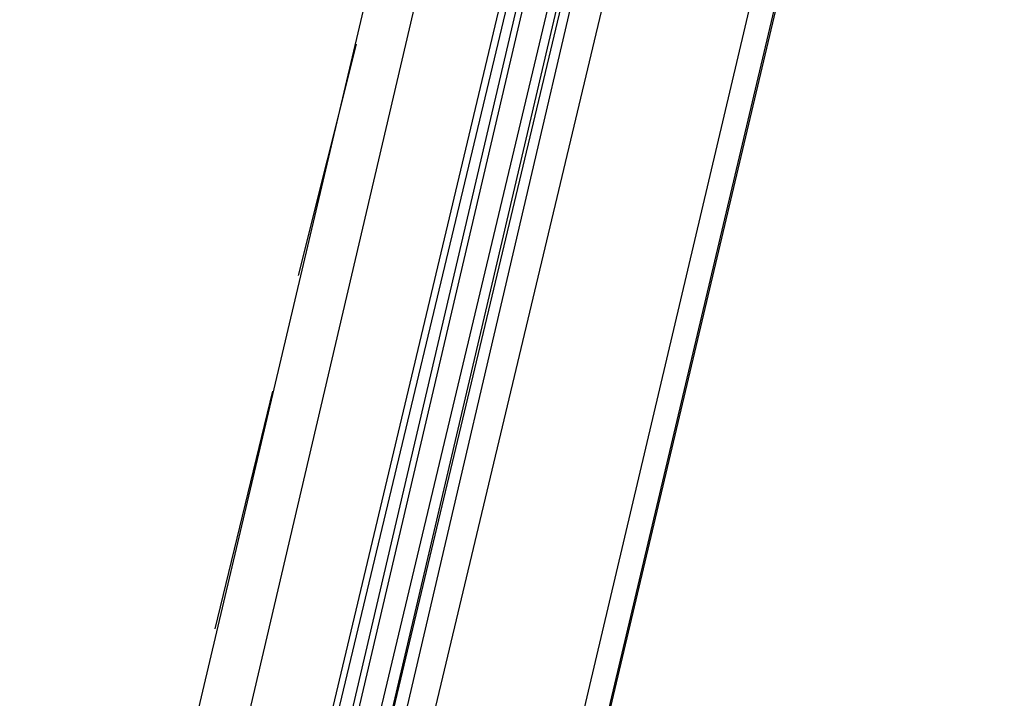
# Model space of a CAD drawing. Header units: feet. Extents: x -79 to 198, y -22 to 181.
# Tile 48 of 256: x 89.79 to 91.84, y 20.55 to 21.96. Entities that reach past the tile are written whole.
import ezdxf

# ---------------------------------------------------------------- set-up
doc = ezdxf.new("R2010")
doc.units = ezdxf.units.FT
doc.layers.add('A-LINEA', color=7, linetype='CONTINUOUS')

msp = doc.modelspace()

# ---------------------------------------------------------------- linework, layer by layer
at = {"layer": 'A-LINEA'}
for p, q in [((89.6, 14.5378), (92.6933, 27.6178)), ((91.8, 27.4578), (89.9867, 19.7778)), ((92.56, 27.2844), (90.7467, 19.6044)), ((90.1867, 20.1644), (90.9867, 23.5778)), ((90.3467, 20.1244), (91.16, 23.5378)), ((90.36, 20.1244), (91.1733, 23.5244)), ((90.3867, 20.1111), (91.1867, 23.5244)), ((90.4, 20.1111), (91.2, 23.5244)), ((91.36, 23.4844), (90.5467, 20.0711)), ((90.3733, 21.4311), (90.4933, 21.9111)), ((90.2, 20.6978), (90.32, 21.1911))]:
    msp.add_line(p, q, dxfattribs=at)
for points in [[(126.2667, 36.6311), (119.2267, 38.2978), (119.16, 37.9644), (109.12, 40.3378), (105.48, 24.9378), (96.3733, 27.2578), (96.2667, 26.7644), (92.6933, 27.6178), (92.1333, 25.2311), (89.6, 14.5378), (77.3867, 17.4311), (77.2267, 16.7778), (73.6667, 17.6178), (72.7067, 13.6044), (71.9067, 10.1778)], [(90.4933, 20.0844), (91.3067, 23.5644), (91.2933, 23.5644), (90.4667, 20.0978), (91.28, 23.5644), (91.2667, 23.5778), (91.2667, 23.5644), (90.44, 20.0978)]]:
    msp.add_lwpolyline(points, dxfattribs=at)

doc.saveas('drawing.dxf')
